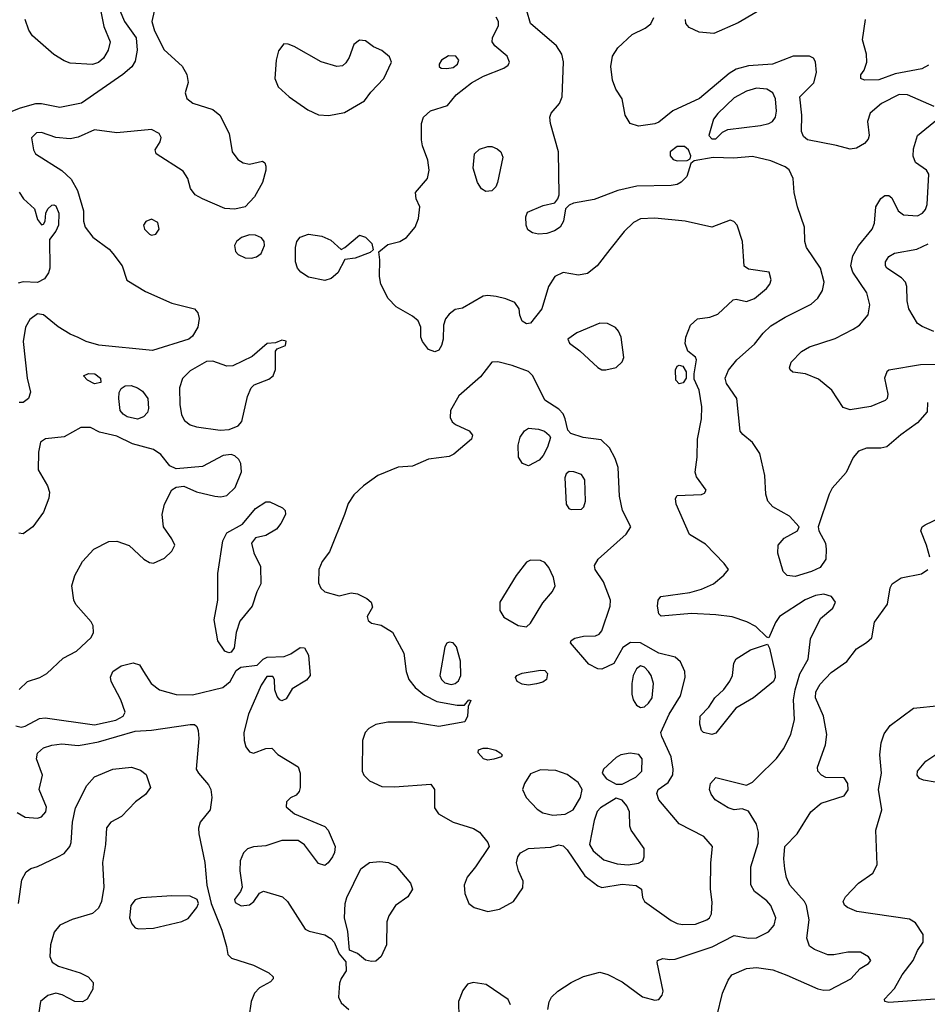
# Model space of a CAD drawing. Extents: x 1173079 to 1307053, y 522583 to 678478.
# Tile 99 of 256: x 1222707 to 1227163, y 563320 to 568154. Entities that reach past the tile are written whole.
import ezdxf

# ---------------------------------------------------------------- set-up
doc = ezdxf.new("R2010")
doc.units = 0

msp = doc.modelspace()

# ---------------------------------------------------------------- linework, layer by layer
at = {"layer": '0CON20XD'}
for points in [[(1223391.9, 568305), (1223355.3, 568145), (1223369, 568099), (1223416.1, 568006.1), (1223505, 567925.7), (1223528.5, 567885), (1223534.6, 567845.4), (1223519.1, 567795), (1223527.4, 567767.4), (1223558, 567745), (1223655, 567712.5), (1223690, 567685), (1223735.5, 567595), (1223750.9, 567505), (1223777.6, 567467.6), (1223805, 567452.1), (1223835, 567444.4), (1223899.3, 567459.3), (1223910.7, 567450.7), (1223915.8, 567435.8), (1223915.7, 567415), (1223898.6, 567355), (1223860.6, 567285), (1223813.8, 567235), (1223763.7, 567223.7), (1223715, 567227.8), (1223604.2, 567274.2), (1223569.4, 567295), (1223545.6, 567325), (1223533.1, 567375), (1223509.8, 567409.8), (1223378, 567495), (1223372, 567515), (1223396.9, 567555), (1223401.9, 567575), (1223391.4, 567595), (1223355, 567615.4), (1223185, 567598.9), (1223075, 567613.6), (1222995, 567577.8), (1222955, 567569.5), (1222885, 567575.5), (1222815, 567601.1), (1222790.5, 567599.5), (1222765.8, 567574.2), (1222774.4, 567515), (1222784.4, 567495), (1222914.2, 567414.2), (1222960.5, 567370.5), (1222991.1, 567315), (1223020, 567215), (1223020.8, 567165), (1223028, 567135), (1223066.2, 567086.2), (1223147, 567027), (1223165, 567006.2), (1223210.8, 566945), (1223233.3, 566875), (1223325, 566819.6), (1223455, 566761.9), (1223565, 566734), (1223582.5, 566715), (1223587.9, 566687.9), (1223582.2, 566645), (1223555, 566600), (1223538, 566585), (1223359.4, 566530.6), (1223095.7, 566555.7), (1223034.1, 566574.1), (1222994.3, 566594.3), (1222955, 566610), (1222896.4, 566646.4), (1222825, 566705.5), (1222795, 566710), (1222757.3, 566682.7), (1222736.5, 566645), (1222724.6, 566575), (1222744.4, 566395), (1222760.6, 566325), (1222751.1, 566295), (1222725, 566275.5), (1222705, 566275.5)], [(1223097.5, 568235), (1223120, 568120), (1223151.2, 568045), (1223142.5, 568005), (1223118.5, 567965), (1223095, 567944.6), (1223065, 567933.8), (1222955, 567941.4), (1222925, 567951.4), (1222875, 567983.5), (1222770, 568075), (1222752, 568102), (1222735, 568154.3)], [(1226388.8, 568228.8), (1226235, 568139.1), (1226115, 568086.2), (1226043.3, 568093.3), (1225994.3, 568115), (1225977.8, 568135), (1225975.6, 568155)], [(1223198.6, 568198.6), (1223222.4, 568145), (1223278.8, 568065), (1223284.2, 568005), (1223275, 567950), (1223257.7, 567922.2), (1223214.3, 567885.7), (1223011.4, 567745), (1222905, 567722.9), (1222815, 567741.3), (1222785, 567741.3), (1222710.1, 567719.9), (1222615, 567682.1)], [(1225899.2, 563540.8), (1225925, 563541.9), (1226107.2, 563602.8), (1226215, 563657.9), (1226285, 563645.5), (1226325, 563647.3), (1226383.8, 563676.2), (1226411.7, 563708.3), (1226419.1, 563745), (1226394.4, 563805), (1226375, 563827.8), (1226314.7, 563874.7), (1226296.7, 563906.7), (1226296, 563995), (1226332.3, 564112.3), (1226334.6, 564165), (1226325, 564204), (1226285, 564268), (1226255, 564280), (1226215, 564275.7), (1226185, 564284.4), (1226122, 564325), (1226101.4, 564351.4), (1226093.3, 564375), (1226098.6, 564405), (1226125, 564433.8), (1226275, 564395.8), (1226305, 564411.4), (1226328.9, 564435), (1226423.1, 564526.9), (1226456.8, 564575), (1226492.7, 564645), (1226511.7, 564718.3), (1226507, 564815), (1226514.8, 564865), (1226537.8, 564942.2), (1226577.6, 565015), (1226589.1, 565115), (1226638.5, 565215), (1226699.6, 565265), (1226712, 565295), (1226692.8, 565322.8), (1226655, 565334.7), (1226615, 565327.5), (1226564.3, 565305.7), (1226437.9, 565225), (1226417.5, 565195), (1226385, 565120), (1226375, 565122.5), (1226322, 565175), (1226277.4, 565197.4), (1226205, 565222.8), (1226125, 565231.8), (1226005, 565239.5), (1225856.4, 565226.4), (1225845, 565237.5), (1225838.1, 565275), (1225842.2, 565305), (1225855, 565322), (1225997.4, 565342.6), (1226055, 565358.6), (1226113.3, 565385), (1226165, 565426.7), (1226186.7, 565455), (1226166.2, 565485), (1226075, 565578.8), (1225995, 565627.5), (1225930, 565775), (1225927, 565803), (1225935, 565817.5), (1226055, 565822.5), (1226070, 565830), (1226077.5, 565845), (1226029.5, 565909.5), (1226022.7, 565932.7), (1226033.8, 566006.2), (1226034.6, 566095), (1226054, 566195), (1226056.5, 566253.5), (1226043.6, 566335), (1226019.2, 566389.2), (1226018, 566415), (1226030, 566485), (1226025, 566496.7), (1225987.5, 566527.5), (1225974.4, 566564.4), (1225978.1, 566595), (1226000, 566655), (1226035, 566685.5), (1226095, 566693.5), (1226135, 566708.9), (1226210.5, 566779.5), (1226225, 566782), (1226275, 566771.4), (1226314, 566785), (1226374.3, 566835), (1226390, 566855), (1226397.1, 566877.1), (1226386.7, 566915), (1226285, 566930), (1226264.2, 566944.2), (1226256, 567065), (1226230, 567145), (1226213.6, 567163.6), (1226195, 567170), (1226105, 567136.2), (1225975, 567164.6), (1225825, 567179.1), (1225755, 567176.2), (1225720.9, 567159.1), (1225674.4, 567115), (1225605, 567025.7), (1225542.5, 566945), (1225495, 566908.2), (1225450.2, 566900.2), (1225375, 566912.9), (1225335, 566894), (1225302.9, 566845), (1225271.2, 566735), (1225215, 566664.3), (1225195, 566660.8), (1225175, 566673.8), (1225163.2, 566703.2), (1225159.2, 566735), (1225137.5, 566765), (1225094.1, 566784.1), (1225046.7, 566795), (1225005, 566800.3), (1224983.2, 566796.8), (1224881.7, 566738.3), (1224845, 566732), (1224815, 566709.2), (1224798.6, 566685), (1224788.6, 566655), (1224785.6, 566585), (1224778.6, 566555), (1224765, 566532), (1224745.8, 566524.2), (1224715, 566535.8), (1224684.2, 566575), (1224677.5, 566595), (1224677.1, 566645), (1224664, 566675), (1224635, 566699.2), (1224556.2, 566745), (1224517.1, 566785), (1224480, 566855), (1224473.9, 566893.9), (1224476.2, 566975), (1224470, 567015), (1224515, 567051.2), (1224574.4, 567065.6), (1224605.6, 567084.4), (1224648.6, 567135), (1224665, 567177.5), (1224672, 567235), (1224654, 567275), (1224651.2, 567305), (1224710, 567375), (1224718, 567415), (1224711.2, 567465), (1224684.3, 567534.3), (1224680, 567565), (1224680.6, 567645), (1224690, 567675), (1224724, 567706), (1224807.1, 567732.9), (1224850.5, 567785), (1224925, 567844.6), (1224985, 567876.9), (1225084.5, 567915.5), (1225105, 567931.2), (1225112, 567945), (1225100, 567975), (1225040, 568025), (1225026.9, 568045), (1225027.8, 568065), (1225057.3, 568125), (1225057.2, 568145), (1225046.8, 568166.8)], [(1227163.8, 566275), (1227161.7, 566228.3), (1227115.8, 566175), (1227033.2, 566116.8), (1226965, 566058), (1226935, 566050.3), (1226865, 566051.4), (1226825, 566035.3), (1226799.3, 566005), (1226765, 565931.1), (1226696.5, 565853.5), (1226681.8, 565825), (1226628, 565665), (1226630.8, 565645), (1226662.9, 565585), (1226666.9, 565555), (1226664.3, 565505), (1226637.5, 565465), (1226594, 565445), (1226515, 565420.7), (1226475.3, 565425.3), (1226455, 565444.5), (1226430, 565535), (1226431.2, 565575), (1226460.9, 565609.2), (1226525.8, 565645), (1226534.2, 565665), (1226487.4, 565717.4), (1226405, 565762.9), (1226380.8, 565790.8), (1226370, 565825), (1226366.3, 565916.3), (1226340.9, 566025), (1226305, 566079.2), (1226257.3, 566117.3), (1226244.6, 566134.6), (1226227.5, 566295), (1226177.6, 566367.6), (1226171.5, 566395), (1226186.4, 566433.7), (1226227.9, 566485), (1226315, 566561.2), (1226357.1, 566615), (1226395, 566651.8), (1226465, 566694.5), (1226593, 566757), (1226625, 566786.9), (1226648.5, 566825), (1226656.8, 566865), (1226639.6, 566935), (1226569.4, 567035), (1226562.2, 567065), (1226560, 567135), (1226526.2, 567236.2), (1226510, 567305), (1226504.4, 567375), (1226485, 567417.5), (1226465, 567431.9), (1226395, 567460.6), (1226305, 567482.3), (1226214, 567474), (1226112.4, 567477.6), (1226018.3, 567461.7), (1226002.5, 567447.5), (1225982, 567385), (1225955, 567356), (1225934.4, 567345.6), (1225905, 567340), (1225736.4, 567336.4), (1225644.1, 567315.9), (1225528.3, 567271.7), (1225426.7, 567253.3), (1225405.7, 567244.3), (1225386.2, 567225), (1225377.5, 567165), (1225360.8, 567135), (1225333.1, 567116.9), (1225295, 567104.5), (1225255, 567101.5), (1225225, 567107.1), (1225202.6, 567122.6), (1225193.1, 567145), (1225193, 567187), (1225200.9, 567209.1), (1225277.7, 567242.3), (1225334.4, 567255.6), (1225350, 567275), (1225355.7, 567294.3), (1225352.3, 567505), (1225312.5, 567645), (1225309.2, 567675), (1225316.2, 567695), (1225357.4, 567742.6), (1225370, 567775), (1225377.6, 567947.6), (1225369.4, 567985), (1225342.9, 568025), (1225215.6, 568135), (1225197.3, 568197.3)], [(1227197.2, 567727.2), (1227065.8, 567785), (1227025, 567787.5), (1226938, 567742), (1226881.9, 567695), (1226869.4, 567655), (1226878, 567585), (1226872.7, 567567.3), (1226855, 567546.2), (1226815.9, 567524.1), (1226785, 567518.8), (1226716.8, 567536.8), (1226575, 567564.5), (1226555, 567580.8), (1226545.5, 567605), (1226546.9, 567685), (1226538.1, 567775), (1226605.9, 567844.1), (1226618.5, 567895), (1226615, 567947.5), (1226603.8, 567965), (1226585, 567975.8), (1226505, 567974.6), (1226403.6, 567936.4), (1226285, 567928.2), (1226225, 567910.9), (1226189.9, 567890.1), (1226045, 567766.7), (1225913.2, 567706.8), (1225845, 567651.8), (1225825, 567643.6), (1225745, 567631.1), (1225705, 567644.2), (1225680, 567685), (1225664.5, 567765), (1225633.7, 567813.7), (1225617.4, 567857.4), (1225609.8, 567925), (1225616.9, 567975), (1225644.4, 568015.6), (1225715, 568081.4), (1225777.8, 568112.2), (1225805.4, 568134.6), (1225820.6, 568165)], [(1227168.9, 567931.1), (1227136.8, 567913.2), (1227005, 567888), (1226925, 567859.6), (1226855, 567857.5), (1226836.7, 567865), (1226836.1, 567883.9), (1226852.9, 567907.1), (1226865.7, 567945), (1226864.4, 567984.4), (1226844.4, 568055.6), (1226860, 568155)], [(1224225, 567684.3), (1224302, 567698), (1224399.4, 567755), (1224431.2, 567798.8), (1224495.5, 567865), (1224532, 567945), (1224522.1, 567972.1), (1224485, 568002.9), (1224445, 568020.8), (1224405, 568050), (1224375, 568054.2), (1224348, 568032), (1224325, 567968.8), (1224308.2, 567941.8), (1224291.8, 567928.2), (1224265, 567924.5), (1224187.2, 567947.2), (1224055, 568022.2), (1224025, 568034.4), (1224004, 568035), (1223978.3, 568001.7), (1223966.7, 567955), (1223960.6, 567865), (1223976, 567825), (1224030, 567775), (1224122.2, 567712.2), (1224175, 567687.5), (1224225, 567684.3)], [(1224805, 567914.4), (1224835, 567919.5), (1224856.5, 567935), (1224863.1, 567955), (1224848, 567975), (1224813.1, 567976.9), (1224778, 567955), (1224766.7, 567935), (1224767.5, 567925), (1224776.7, 567916.7), (1224805, 567914.4)], [(1226125, 567570), (1226158.1, 567601.9), (1226184.5, 567615.5), (1226345, 567634.7), (1226385, 567644), (1226403.5, 567655), (1226417.3, 567675), (1226423.2, 567705), (1226418.6, 567765), (1226405.6, 567795.6), (1226375, 567813.8), (1226325, 567818.2), (1226275, 567803.9), (1226215, 567770), (1226135, 567694.3), (1226114.3, 567665), (1226090, 567585), (1226105, 567570), (1226125, 567570)], [(1227296.7, 566463.3), (1227130.5, 566460.5), (1226975, 566434), (1226964, 566425), (1226953.1, 566395), (1226969.2, 566315), (1226965.4, 566295), (1226956.5, 566285), (1226885.3, 566254.7), (1226785, 566239.4), (1226750.3, 566250.3), (1226695, 566335.8), (1226628.9, 566388.9), (1226565, 566416), (1226503.6, 566423.6), (1226490, 566435), (1226486.7, 566445), (1226495, 566472.5), (1226545, 566525.8), (1226585, 566548.6), (1226710.2, 566589.8), (1226798.8, 566635), (1226830, 566655), (1226873.3, 566705), (1226881.2, 566755), (1226866.1, 566813.9), (1226798.2, 566915), (1226787.1, 566945), (1226797.1, 566995), (1226825.7, 567044.3), (1226893.1, 567125), (1226903.8, 567155), (1226910, 567235), (1226935, 567276), (1226955, 567291.2), (1226975, 567291.2), (1226989.4, 567279.4), (1227020.8, 567215), (1227045.5, 567195.5), (1227115, 567191.5), (1227140, 567205), (1227155, 567222.9), (1227163.1, 567246.9), (1227170, 567395), (1227160, 567415), (1227105, 567452.5), (1227094.3, 567484.3), (1227095, 567520), (1227115.8, 567585), (1227212.5, 567665)], [(1224995, 567310.8), (1224974.5, 567324.5), (1224955.6, 567355.6), (1224934.4, 567425), (1224939.4, 567495), (1224965, 567517.9), (1225005, 567531.8), (1225025, 567531.2), (1225050.8, 567520.8), (1225069.4, 567505), (1225079.1, 567479.1), (1225053.1, 567355), (1225045, 567333.8), (1225025, 567314.2), (1224995, 567310.8)], [(1225935, 567461.4), (1225985, 567462.5), (1225998.3, 567471.7), (1226002.5, 567485), (1225990, 567515), (1225971.2, 567531.2), (1225935, 567531.4), (1225901.1, 567505), (1225900, 567485), (1225915, 567467.5), (1225935, 567461.4)], [(1222705, 567307.5), (1222725.4, 567275.4), (1222780.8, 567225), (1222795, 567172.5), (1222815, 567147.5), (1222825, 567150), (1222832.5, 567165), (1222836.2, 567205), (1222846.2, 567225), (1222865, 567243.8), (1222875, 567246), (1222885, 567240), (1222898.9, 567205), (1222897.5, 567145), (1222885, 567116.2), (1222854.3, 567075), (1222854.7, 566935), (1222848.1, 566911.9), (1222828.4, 566881.6), (1222795, 566863.8), (1222725, 566867.5), (1222699.1, 566860.9)], [(1223355, 567097.1), (1223375, 567100.8), (1223392.5, 567125), (1223385, 567158), (1223355, 567174.2), (1223327, 567163), (1223315.8, 567145), (1223320.8, 567125), (1223345, 567101.4), (1223355, 567097.1)], [(1223845, 566983.5), (1223869.8, 566990.2), (1223893.6, 567006.4), (1223909.4, 567045), (1223907.1, 567065), (1223895, 567083.8), (1223865, 567096.9), (1223835, 567097.5), (1223796, 567085), (1223771.9, 567065), (1223761.9, 567045), (1223766.3, 567016.3), (1223780.6, 567000.6), (1223815, 566985.5), (1223845, 566983.5)], [(1224205, 566873.5), (1224125, 566890.5), (1224088.1, 566915), (1224070.9, 566935), (1224061.5, 566965), (1224061.5, 567035), (1224068.5, 567065), (1224085, 567086.9), (1224125, 567101.1), (1224191.5, 567091.5), (1224235, 567071.9), (1224285, 567026.7), (1224304.1, 567035.9), (1224375, 567096.2), (1224405, 567086.7), (1224436.7, 567055), (1224442.5, 567025), (1224428.3, 567011.7), (1224355, 566983.3), (1224303, 566977), (1224268.9, 566911.1), (1224236.2, 566883.8), (1224205, 566873.5)], [(1227195, 566624.2), (1227137.3, 566647.3), (1227115, 566663.3), (1227072.2, 566735), (1227064.6, 566774.6), (1227063.1, 566845), (1227056.4, 566865), (1227036.2, 566886.2), (1226964.4, 566935), (1226958.1, 566945), (1226958.1, 566965), (1226975, 566992), (1227002.2, 567007.8), (1227112, 567028), (1227167, 567053)], [(1225585, 566434.5), (1225635, 566446.9), (1225664.4, 566475), (1225673.5, 566495), (1225660.6, 566595), (1225647.5, 566625), (1225632.4, 566642.4), (1225593.1, 566663.1), (1225555, 566664.4), (1225442.6, 566617.4), (1225398.8, 566585), (1225405.8, 566565.8), (1225457.8, 566527.8), (1225545, 566446.5), (1225565, 566435.5), (1225585, 566434.5)], [(1223691.7, 566138.3), (1223735, 566142.9), (1223779.7, 566160.3), (1223797.9, 566182.1), (1223825.7, 566305), (1223843.1, 566346.9), (1223858.8, 566361.2), (1223930.3, 566389.7), (1223951.2, 566405), (1223963.6, 566436.4), (1223963, 566527), (1223971.7, 566538.3), (1224012.5, 566555), (1224016.1, 566576.1), (1223995, 566581.2), (1223963, 566567), (1223922.5, 566565), (1223848.8, 566501.2), (1223754.4, 566455.6), (1223725, 566453.3), (1223655, 566478.2), (1223625, 566476.1), (1223545, 566430), (1223506.9, 566393.1), (1223492.5, 566347.5), (1223493.4, 566265), (1223501.1, 566215), (1223516.8, 566186.8), (1223544.8, 566164.8), (1223575, 566154.7), (1223691.7, 566138.3)], [(1225961.4, 563711.4), (1226025, 563713.8), (1226080, 563735), (1226094.5, 563745.5), (1226104.3, 563765), (1226107.4, 563822.6), (1226099.5, 563885), (1226100, 564015), (1226108, 564095), (1226066.7, 564145), (1225945, 564205.8), (1225845, 564323.8), (1225835.8, 564355), (1225841.4, 564375), (1225891.1, 564408.9), (1225913.7, 564446.3), (1225915.4, 564475), (1225906.2, 564535), (1225859.1, 564635), (1225855.5, 564655), (1225895.3, 564745), (1225950.8, 564835), (1225974.3, 564925), (1225972.5, 564955), (1225950.9, 565000.9), (1225925, 565024.4), (1225845, 565044.1), (1225755, 565095.3), (1225706.6, 565096.6), (1225668.5, 565071.5), (1225625, 564994), (1225565, 564966), (1225545, 564968), (1225500.9, 564990.9), (1225412, 565095), (1225415, 565106.2), (1225432.6, 565117.4), (1225475, 565127.5), (1225535, 565130), (1225552.5, 565137.5), (1225565.6, 565154.4), (1225605.6, 565275), (1225608.6, 565305), (1225573.3, 565395), (1225532.5, 565455), (1225529.2, 565475), (1225548, 565505), (1225685, 565629.2), (1225708, 565665), (1225666.9, 565745), (1225651.8, 565815), (1225646.3, 565956.3), (1225630.6, 566000.6), (1225602.3, 566052.3), (1225561.7, 566091.7), (1225473.6, 566103.6), (1225412.9, 566122.9), (1225398.3, 566138.3), (1225386, 566195), (1225375, 566220), (1225355, 566242), (1225285, 566287.1), (1225226.5, 566405), (1225205, 566427.1), (1225125, 566455.8), (1225055, 566473.8), (1225025, 566473.3), (1224969.8, 566400.2), (1224862.6, 566307.4), (1224821.8, 566235), (1224821.1, 566201.1), (1224830.4, 566180.4), (1224846.6, 566166.6), (1224913.8, 566135), (1224930, 566115), (1224926.2, 566095), (1224839.1, 566020.9), (1224815, 566009.2), (1224715, 565996.7), (1224635, 565962), (1224565, 565957.5), (1224465, 565916.9), (1224395, 565865.6), (1224348.3, 565821.7), (1224320.3, 565779.7), (1224301.5, 565725), (1224228, 565542), (1224191.9, 565495), (1224175.6, 565455), (1224175, 565390), (1224185, 565364), (1224205, 565346), (1224275, 565326), (1224335, 565340), (1224365, 565336), (1224412.3, 565312.3), (1224432.5, 565295), (1224439.3, 565270.7), (1224412.5, 565225), (1224417.5, 565205), (1224435, 565191.2), (1224481.7, 565181.7), (1224537.3, 565147.3), (1224593.3, 565045), (1224605.5, 564955), (1224617.8, 564915), (1224648.9, 564875), (1224695, 564837.3), (1224755, 564806.2), (1224855, 564788.6), (1224891.7, 564788.3), (1224912.5, 564815), (1224921.7, 564811.7), (1224908.3, 564781.7), (1224905.7, 564734.3), (1224892.5, 564707.5), (1224765, 564684.7), (1224705, 564693.8), (1224635, 564706.3), (1224515, 564705.4), (1224456.2, 564693.8), (1224421.2, 564675), (1224402.9, 564655), (1224391.1, 564615), (1224388.6, 564465), (1224397.5, 564445), (1224425, 564417.1), (1224485, 564390), (1224547.4, 564387.4), (1224725, 564400.8), (1224744.3, 564375), (1224744.5, 564285), (1224763.1, 564255), (1224835, 564214.5), (1224935, 564184.3), (1224965.5, 564165.5), (1225006.2, 564115), (1225012, 564095), (1224945.6, 563995), (1224903.8, 563945), (1224890, 563905), (1224892.7, 563865), (1224912.9, 563815), (1224938, 563795), (1225005, 563775.4), (1225062.3, 563787.8), (1225131.1, 563825), (1225178.1, 563891.9), (1225178.8, 563925), (1225155.4, 563975), (1225146.4, 564015), (1225152.2, 564045), (1225165.5, 564064.5), (1225205, 564085.8), (1225315, 564091.1), (1225355, 564103.3), (1225375, 564097.8), (1225395, 564079.5), (1225481.7, 563951.7), (1225545, 563901.5), (1225565, 563894.6), (1225665, 563910), (1225733.4, 563903.4), (1225760.8, 563885), (1225765.7, 563845), (1225774.4, 563825), (1225905, 563731.5), (1225935, 563716.5), (1225961.4, 563711.4)], [(1223075, 566366.7), (1223040, 566385), (1223020, 566405), (1223045, 566417.5), (1223075.9, 566415.9), (1223103.3, 566395), (1223105, 566372.5), (1223075, 566366.7)], [(1225945, 566366.7), (1225928.8, 566385), (1225926.7, 566435), (1225935, 566452.5), (1225945, 566457.5), (1225963, 566453), (1225978.8, 566425), (1225980, 566395), (1225965, 566371.2), (1225945, 566366.7)], [(1223285, 566193.6), (1223234.2, 566205), (1223215, 566216.9), (1223201.4, 566235), (1223193.8, 566295), (1223196.2, 566323.8), (1223206.1, 566343.9), (1223225, 566356.2), (1223255, 566357.5), (1223285, 566347.1), (1223309.8, 566329.8), (1223336, 566295), (1223340, 566245), (1223334, 566225), (1223315.4, 566204.6), (1223285, 566193.6)], [(1222705, 564866.2), (1222745, 564905.8), (1222806.2, 564925), (1222840, 564945), (1222920.9, 565019.1), (1222985.6, 565054.4), (1223058.8, 565121.2), (1223070, 565145), (1223068.8, 565178.8), (1223058.8, 565198.8), (1222982.6, 565282.6), (1222973.3, 565305), (1222962.7, 565375), (1222977.3, 565425), (1223015.6, 565494.4), (1223071.2, 565555), (1223145, 565593.1), (1223185, 565593.3), (1223245, 565572.5), (1223317.5, 565505), (1223345, 565488.9), (1223365, 565486.5), (1223418.8, 565511.2), (1223454.3, 565545), (1223469.2, 565575), (1223454.2, 565605), (1223413.1, 565665), (1223406.9, 565725), (1223418.2, 565775), (1223454.6, 565845.4), (1223475, 565858.8), (1223513.6, 565863.6), (1223575, 565836.2), (1223665, 565814.3), (1223695, 565811.1), (1223725, 565818.1), (1223765, 565858), (1223795.5, 565934.5), (1223793.8, 565975), (1223783.3, 565995), (1223763.6, 566013.6), (1223745, 566020), (1223705.9, 566014.1), (1223605, 565961.2), (1223475, 565950), (1223445, 565963.5), (1223399.9, 566019.9), (1223365, 566044.7), (1223261.2, 566071.2), (1223185, 566109.7), (1223099.5, 566129.5), (1223055, 566152.5), (1223008.3, 566151.7), (1222925, 566105.8), (1222833.9, 566096.1), (1222809.3, 566080.7), (1222799.5, 566030.5), (1222797.8, 565945), (1222844.5, 565865), (1222853.6, 565835), (1222850, 565805), (1222823.7, 565736.3), (1222772.5, 565665), (1222725, 565629.4), (1222703.1, 565633.1)], [(1225205, 565964.4), (1225176.1, 565976.1), (1225156.9, 566006.9), (1225154.6, 566064.6), (1225164.8, 566105.2), (1225185, 566136.4), (1225205, 566148.5), (1225254.4, 566144.4), (1225284.2, 566134.2), (1225307.5, 566115), (1225313, 566103), (1225298, 566055), (1225277.1, 566015), (1225257.5, 565992.5), (1225205, 565964.4)], [(1225415, 565750), (1225465, 565751.4), (1225477.4, 565762.6), (1225485, 565790), (1225482.5, 565895), (1225465, 565921.2), (1225427.5, 565935), (1225405, 565935.6), (1225390, 565925), (1225383.3, 565905), (1225390.8, 565775), (1225403.8, 565755), (1225415, 565750)], [(1223734.2, 565045.8), (1223715, 565054.4), (1223680, 565105), (1223662.3, 565207.7), (1223680, 565305), (1223680, 565435), (1223704.6, 565595), (1223725, 565635.8), (1223801.7, 565678.3), (1223865.8, 565755), (1223915, 565786.9), (1223935, 565787.1), (1223997.9, 565757.9), (1224010, 565745), (1224012, 565725), (1223989.7, 565680.3), (1223967.4, 565652.6), (1223915, 565621.4), (1223865, 565611.2), (1223846.2, 565585), (1223856.8, 565536.8), (1223890.3, 565470.3), (1223891.4, 565385), (1223871.4, 565345), (1223848.6, 565275), (1223788.3, 565201.7), (1223770, 565145), (1223759.8, 565070.2), (1223745, 565049.2), (1223734.2, 565045.8)], [(1227175.5, 565515), (1227159.4, 565575), (1227130.8, 565645), (1227138, 565665), (1227152, 565675), (1227265, 565728.8)], [(1225195, 565174.2), (1225215, 565192), (1225275, 565291.4), (1225323.8, 565346.2), (1225335.4, 565374.6), (1225328.2, 565415), (1225305.3, 565465.3), (1225285, 565490), (1225265, 565498.6), (1225215, 565500), (1225195, 565491.2), (1225144.4, 565425), (1225064, 565295), (1225064.3, 565254.3), (1225085, 565221.2), (1225155, 565180.8), (1225195, 565174.2)], [(1226474.1, 563464.1), (1226625, 563396.4), (1226655, 563390), (1226685, 563392.1), (1226787.5, 563445), (1226833.1, 563496.9), (1226875, 563520), (1226886, 563535), (1226875, 563553.8), (1226835, 563575.7), (1226773, 563577), (1226705, 563563.1), (1226675, 563563.3), (1226609.3, 563589.3), (1226585.5, 563605.5), (1226571.1, 563645), (1226582.7, 563735), (1226570, 563805), (1226560.4, 563825), (1226487.9, 563905), (1226472.3, 563942.3), (1226463.8, 563985), (1226459.5, 564035), (1226463.5, 564095), (1226525, 564156.7), (1226591.4, 564265), (1226641.9, 564308.1), (1226755, 564343.1), (1226775, 564373.3), (1226773.3, 564405), (1226755, 564432), (1226665, 564434.4), (1226644, 564445), (1226626, 564465), (1226624.3, 564485), (1226663.5, 564595), (1226670, 564645), (1226653.3, 564735), (1226613.8, 564825), (1226615.6, 564855), (1226637.4, 564892.6), (1226690.6, 564949.4), (1226767.3, 565002.7), (1226815.8, 565065), (1226865, 565095.8), (1226890.5, 565119.5), (1226904.1, 565195.9), (1226967.5, 565285), (1226980.5, 565365), (1226991.1, 565385), (1227035.2, 565414.8), (1227135, 565433.6), (1227165.7, 565455)], [(1222688.2, 564688.2), (1222715, 564681.6), (1222735, 564685.9), (1222805, 564722.9), (1222833, 564727), (1223075, 564692.9), (1223179.1, 564715), (1223214.6, 564735), (1223225.5, 564755), (1223204.6, 564814.6), (1223156.4, 564905), (1223153.9, 564926.1), (1223164.4, 564955), (1223205, 564982.2), (1223265, 564997.5), (1223295, 564986.2), (1223315.8, 564955), (1223352.9, 564895), (1223394, 564864), (1223475, 564841.1), (1223555, 564840.5), (1223704.7, 564875.3), (1223740.8, 564905), (1223770.9, 564959.1), (1223792.5, 564975), (1223873.9, 564986.1), (1223903.3, 565015), (1223922.5, 565025), (1224005, 565028.1), (1224039.1, 565040.9), (1224085, 565072), (1224105, 565070), (1224125.6, 565035), (1224133.1, 564935), (1224115, 564911.9), (1224045, 564868.8), (1224015, 564820.8), (1223995, 564810.6), (1223984.6, 564814.6), (1223971.7, 564831.7), (1223960, 564865), (1223957.5, 564915), (1223950, 564930), (1223920.7, 564929.3), (1223893.2, 564886.8), (1223831.4, 564745), (1223807.1, 564655), (1223808.6, 564615), (1223818, 564585), (1223835, 564560), (1223855, 564554), (1223915, 564576.7), (1223945, 564577.5), (1223975, 564547.5), (1224075, 564486.7), (1224084.2, 564455), (1224084.2, 564385), (1224078.6, 564365), (1224065, 564346.7), (1224036.4, 564333.6), (1224017.5, 564315), (1224015, 564290), (1224055.8, 564255.8), (1224205, 564194), (1224221.6, 564175), (1224256.7, 564095), (1224253.6, 564066.4), (1224243.1, 564045), (1224222.5, 564015), (1224205, 564001.4), (1224175, 564011.4), (1224105, 564102.5), (1224075, 564124.3), (1223995, 564124.3), (1223915, 564098), (1223855, 564093.8), (1223825, 564083.3), (1223805.9, 564064.1), (1223789.2, 564025), (1223788.6, 563975), (1223799.2, 563895), (1223792, 563875), (1223762.5, 563835), (1223765, 563820), (1223795, 563804.5), (1223835, 563809.2), (1223856.2, 563825), (1223884.1, 563865.9), (1223905, 563876.2), (1223998, 563848), (1224021.5, 563825), (1224108.8, 563688.8), (1224128.8, 563678.8), (1224205, 563660.8), (1224235, 563644), (1224250.8, 563625), (1224275, 563567.5), (1224308.3, 563528.3), (1224310, 563485), (1224285, 563447.5), (1224276.6, 563423.4), (1224272.1, 563355), (1224285, 563327.5), (1224322.5, 563295)], [(1224825, 564890.4), (1224845, 564894.8), (1224860.9, 564909.1), (1224872.5, 564935), (1224871.9, 565005), (1224852.2, 565075), (1224835, 565094.2), (1224815, 565098), (1224805, 565093.3), (1224794.4, 565075.6), (1224769.2, 564935), (1224777.8, 564915), (1224795, 564899.2), (1224825, 564890.4)], [(1226105, 564644.2), (1226065, 564654.2), (1226053.8, 564665), (1226046.1, 564696.1), (1226048, 564735), (1226090.2, 564779.8), (1226119.4, 564825), (1226164.7, 564865.3), (1226193.9, 564906.1), (1226206.7, 564935), (1226213.5, 564995), (1226225, 565016.7), (1226295, 565061.3), (1226378.3, 565088.3), (1226389.1, 565069.1), (1226415, 564953.3), (1226415.9, 564925), (1226407.9, 564905), (1226309.4, 564825), (1226222.9, 564775), (1226125, 564652), (1226105, 564644.2)], [(1225755, 564777.3), (1225775, 564781.3), (1225795, 564798.8), (1225812, 564825), (1225818.7, 564895), (1225806.7, 564935), (1225794, 564955), (1225775, 564975.4), (1225755, 564981.8), (1225735, 564967.9), (1225718.6, 564935), (1225711.9, 564895), (1225712.7, 564842.7), (1225718.6, 564815), (1225735, 564789.2), (1225755, 564777.3)], [(1225205, 564887.8), (1225175, 564892.7), (1225150, 564905), (1225142, 564925), (1225148.8, 564935), (1225174, 564946), (1225265, 564960.6), (1225285, 564958.6), (1225298.6, 564945), (1225292.9, 564915), (1225275, 564901.1), (1225245, 564894.5), (1225205, 564887.8)], [(1227225, 563346.7), (1226975, 563330), (1226954, 563334), (1226953.8, 563345), (1227002.7, 563397.3), (1227039.2, 563465), (1227093.9, 563535), (1227115.3, 563584.7), (1227142.9, 563625), (1227143.2, 563663.2), (1227105, 563721.2), (1227075, 563738.6), (1226816.7, 563776.7), (1226770.8, 563795), (1226757, 563807), (1226750.5, 563825), (1226761.4, 563848.6), (1226825.8, 563915), (1226895.3, 563964.7), (1226916.7, 564005), (1226911.1, 564175), (1226939.5, 564275), (1226923.2, 564375), (1226938, 564455), (1226929.6, 564545), (1226936.1, 564603.9), (1226951.7, 564648.3), (1226981.2, 564688.8), (1227096.2, 564773.8), (1227225, 564787.7)], [(1222695, 564261.5), (1222735, 564239.2), (1222795, 564233.5), (1222815, 564241.1), (1222835.6, 564265), (1222838.7, 564288.7), (1222803.3, 564375), (1222818.8, 564445), (1222790, 564525), (1222795, 564554), (1222825, 564579.5), (1222865, 564592.7), (1222915, 564598.5), (1222995, 564591.1), (1223023.8, 564596.2), (1223095, 564608.9), (1223275, 564661.1), (1223355, 564665.9), (1223545, 564694.3), (1223565, 564693.8), (1223576.7, 564685), (1223584.3, 564665), (1223586.9, 564625), (1223574.4, 564475), (1223584.4, 564455), (1223635, 564397.5), (1223645.4, 564375), (1223650, 564335), (1223641.8, 564275), (1223593.3, 564215), (1223585.9, 564185), (1223586.8, 564156.8), (1223616.8, 564016.8), (1223626.5, 563905), (1223647.6, 563815), (1223700.3, 563685), (1223722.7, 563605), (1223730, 563565), (1223747.5, 563547.5), (1223855, 563512.5), (1223931.2, 563475), (1223951.2, 563455), (1223951.2, 563445), (1223939.1, 563430.9), (1223885, 563401.1), (1223860, 563375), (1223843.3, 563335), (1223833.1, 563255)], [(1225005, 564518.6), (1224985, 564526), (1224957.5, 564555), (1224960, 564570), (1224982, 564578), (1225005, 564577.5), (1225045, 564567.5), (1225066.7, 564555), (1225076.2, 564545), (1225072.5, 564535), (1225035, 564524.3), (1225005, 564518.6)], [(1225635, 564400.5), (1225665, 564401.8), (1225731.5, 564435), (1225761.2, 564465), (1225762.5, 564525), (1225746.6, 564546.6), (1225705, 564553.8), (1225658, 564545), (1225635, 564532.5), (1225573.3, 564475), (1225566.9, 564455), (1225587.4, 564427.4), (1225635, 564400.5)], [(1227201.7, 564411.7), (1227145, 564420), (1227125, 564428.8), (1227114.2, 564445), (1227114.4, 564465.6), (1227155.7, 564514.3), (1227210.5, 564549.5)], [(1222701.3, 563815), (1222718, 563932), (1222738.6, 563971.4), (1222762.3, 563987.7), (1222795, 563997.1), (1222895, 564043.8), (1222925, 564061.5), (1222953.9, 564095), (1222960.4, 564115), (1222966, 564215), (1222981.8, 564285), (1223037.3, 564395), (1223075, 564437.1), (1223165, 564474.5), (1223255.8, 564484.2), (1223300.3, 564470.3), (1223328.3, 564448.3), (1223348.8, 564385), (1223325, 564351.2), (1223275.6, 564314.4), (1223206.8, 564243.2), (1223155, 564214.2), (1223133.8, 564186.2), (1223128.9, 564105), (1223114.1, 564015.9), (1223119.7, 563895), (1223108.8, 563825), (1223095, 563791.9), (1223065, 563766.7), (1222965, 563737.5), (1222905, 563708.9), (1222875.8, 563674.2), (1222858.1, 563611.9)], [(1225325, 564249.4), (1225385, 564253.4), (1225424.3, 564275.7), (1225460.9, 564335), (1225469.1, 564375), (1225449.3, 564409.3), (1225395, 564448.8), (1225338.9, 564468.9), (1225265, 564470.8), (1225215, 564451.9), (1225185.5, 564405), (1225175.5, 564375), (1225193.1, 564335), (1225247.8, 564277.8), (1225275, 564259.7), (1225325, 564249.4)], [(1225695, 564004.7), (1225745, 564012.7), (1225765.8, 564025), (1225772.9, 564045), (1225772.9, 564085), (1225709.2, 564175), (1225702.3, 564195), (1225700.4, 564265), (1225687.5, 564295), (1225665, 564322.9), (1225635, 564332.9), (1225558, 564285), (1225543.1, 564266.9), (1225527.5, 564222.5), (1225504.7, 564105), (1225523.3, 564073.3), (1225575, 564030.4), (1225639.9, 564009.9), (1225695, 564004.7)], [(1224435, 563530), (1224405, 563537.5), (1224365, 563570), (1224327, 563587), (1224317.7, 563677.7), (1224302, 563745), (1224305.5, 563815), (1224312.7, 563845), (1224382, 563985), (1224425, 564016), (1224475, 564021.9), (1224517.2, 564017.2), (1224555, 563998.9), (1224626.5, 563915), (1224635.7, 563885), (1224612.2, 563847.8), (1224552.5, 563805), (1224518.9, 563755), (1224510.5, 563725), (1224508, 563612), (1224481.2, 563555), (1224455, 563532.5), (1224435, 563530)], [(1223290.3, 563690.3), (1223365, 563693.5), (1223503.6, 563726.4), (1223535, 563741.4), (1223576.7, 563795), (1223584.4, 563815), (1223579.2, 563835), (1223545, 563851.2), (1223455, 563853.3), (1223305, 563842.5), (1223275, 563833.1), (1223253.3, 563805), (1223246.7, 563745), (1223257.1, 563715), (1223275, 563695.8), (1223290.3, 563690.3)], [(1222858.1, 563611.9), (1222855.6, 563555), (1222866.5, 563526.5), (1222897.2, 563507.2), (1223005, 563474.4), (1223043.3, 563455), (1223067.7, 563427.7), (1223066, 563395), (1223038, 563345), (1223015, 563332.9), (1222977.5, 563335), (1222916.6, 563366.6), (1222885, 563375.7), (1222845, 563364), (1222810, 563335), (1222800.9, 563280.9)], [(1225300.8, 563295), (1225307.3, 563332.7), (1225318, 563355), (1225348.8, 563385), (1225415, 563428), (1225475, 563457.5), (1225555, 563477.5), (1225595, 563467.5), (1225665, 563430.9), (1225765, 563357.1), (1225825, 563340.5), (1225845, 563344.5), (1225861.1, 563365), (1225866.5, 563385), (1225836.2, 563525), (1225838.8, 563535), (1225864.5, 563545.5), (1225899.2, 563540.8)], [(1226129.8, 563260.2), (1226158.5, 563375), (1226185, 563439.2), (1226204.2, 563465.8), (1226275, 563496.9), (1226325, 563500.8), (1226405, 563490.4), (1226474.1, 563464.1)], [(1225117.7, 563317.7), (1225105, 563343.3), (1224997.4, 563417.4), (1224933, 563427), (1224905, 563419.2), (1224882.1, 563387.9), (1224862, 563335), (1224862.5, 563255)]]:
    msp.add_lwpolyline(points, dxfattribs=at)

doc.saveas('drawing.dxf')
